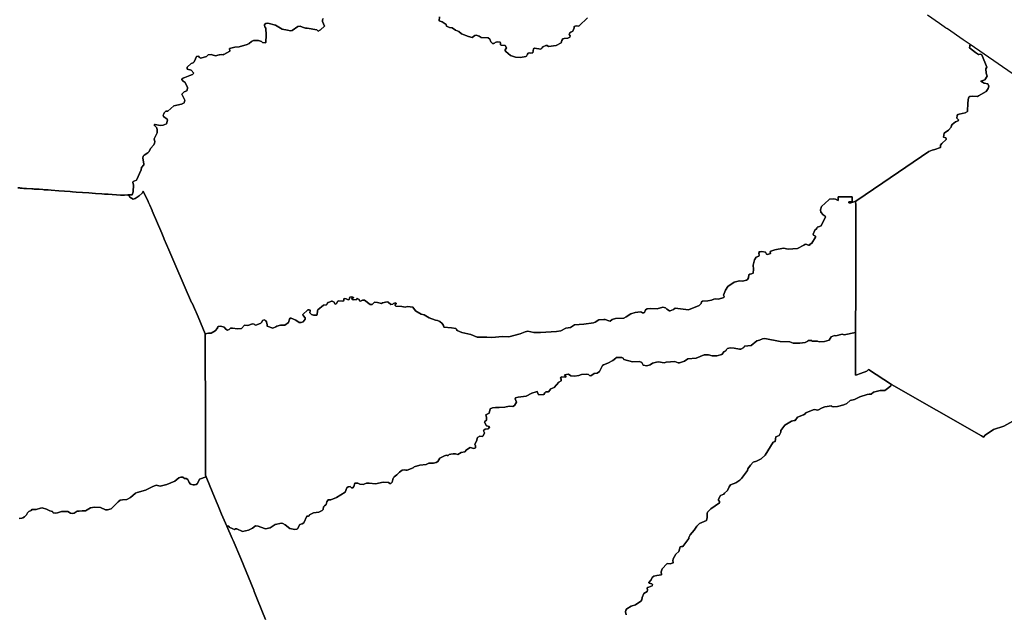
# Model space of a CAD drawing. Header units: inches. Extents: x -124.4 to -114.1, y 32.5 to 42.
# Tile 18 of 22: x -121.3 to -119.9, y 38.1 to 39. Entities that reach past the tile are written whole.
import ezdxf

# ---------------------------------------------------------------- set-up
doc = ezdxf.new("R2010")
doc.units = ezdxf.units.IN
doc.header["$MEASUREMENT"] = 0
doc.layers.add('co06_d00', color=7, linetype='Continuous')

msp = doc.modelspace()

# ---------------------------------------------------------------- linework, layer by layer
at = {"layer": 'co06_d00'}
for points in [[(-119.9672, 38.9764), (-119.9496, 38.9644), (-119.9426, 38.9595), (-119.9405, 38.9581), (-119.9389, 38.957), (-119.9388, 38.9569), (-119.9378, 38.9563), (-119.9146, 38.9404), (-119.9043, 38.9333), (-119.9052, 38.9281), (-119.8966, 38.921), (-119.8921, 38.9184), (-119.8916, 38.9181), (-119.8891, 38.9189), (-119.8873, 38.9179), (-119.8799, 38.8994), (-119.8812, 38.8971), (-119.881, 38.8909), (-119.8795, 38.8865), (-119.8828, 38.881), (-119.8888, 38.8791), (-119.884, 38.8762), (-119.8786, 38.8749), (-119.8772, 38.8715), (-119.8778, 38.8683), (-119.8811, 38.8641), (-119.8919, 38.8573), (-119.8936, 38.8567), (-119.901, 38.8572), (-119.905, 38.8564), (-119.9063, 38.8555), (-119.9068, 38.8547), (-119.9078, 38.8474), (-119.9085, 38.8343), (-119.9119, 38.8327), (-119.9207, 38.8308), (-119.9227, 38.83), (-119.9234, 38.8286), (-119.9238, 38.8249), (-119.9214, 38.8223), (-119.9213, 38.8217), (-119.9219, 38.821), (-119.9258, 38.8193), (-119.9309, 38.8152), (-119.9317, 38.8141), (-119.9325, 38.8116), (-119.9361, 38.8073), (-119.9425, 38.8026), (-119.9437, 38.797), (-119.9403, 38.7956), (-119.9396, 38.7944), (-119.9398, 38.7936), (-119.9458, 38.7876), (-119.9478, 38.7849), (-119.9479, 38.7816), (-119.9561, 38.7785), (-119.9601, 38.7777), (-119.9649, 38.776), (-120.0327, 38.7298), (-120.0724, 38.7028), (-120.0794, 38.7004), (-120.0825, 38.7006), (-120.0824, 38.702), (-120.0777, 38.7022), (-120.0776, 38.709), (-120.0983, 38.709), (-120.0984, 38.704), (-120.1019, 38.7057), (-120.1044, 38.7061), (-120.1109, 38.7057), (-120.112, 38.705), (-120.1227, 38.695), (-120.1243, 38.6903), (-120.1234, 38.6869), (-120.1202, 38.6827), (-120.1171, 38.6806), (-120.1167, 38.6798), (-120.1231, 38.6666), (-120.1269, 38.6652), (-120.1289, 38.6646), (-120.1296, 38.6629), (-120.1322, 38.6603), (-120.1351, 38.6545), (-120.1345, 38.653), (-120.1315, 38.6512), (-120.1314, 38.6498), (-120.137, 38.6412), (-120.1391, 38.6397), (-120.1405, 38.6382), (-120.1417, 38.6381), (-120.1457, 38.6397), (-120.1471, 38.6394), (-120.1486, 38.6381), (-120.1581, 38.6332), (-120.1718, 38.6324), (-120.1786, 38.6338), (-120.1913, 38.6312), (-120.1971, 38.6292), (-120.1979, 38.6279), (-120.1977, 38.6258), (-120.2018, 38.6247), (-120.2034, 38.6252), (-120.2047, 38.6277), (-120.2102, 38.629), (-120.2148, 38.6286), (-120.2139, 38.6278), (-120.2146, 38.6265), (-120.2141, 38.6233), (-120.2146, 38.6219), (-120.2185, 38.6206), (-120.2208, 38.6168), (-120.2231, 38.6086), (-120.2223, 38.6029), (-120.2232, 38.5971), (-120.2252, 38.596), (-120.228, 38.5957), (-120.2291, 38.5948), (-120.2299, 38.5904), (-120.2315, 38.5878), (-120.233, 38.5867), (-120.2384, 38.5855), (-120.2432, 38.586), (-120.2507, 38.584), (-120.2602, 38.5775), (-120.2635, 38.5721), (-120.2665, 38.565), (-120.2655, 38.5626), (-120.266, 38.5611), (-120.2741, 38.5588), (-120.278, 38.5593), (-120.2805, 38.5591), (-120.2841, 38.5573), (-120.2895, 38.5563), (-120.2976, 38.5561), (-120.2987, 38.5552), (-120.2991, 38.5525), (-120.3021, 38.5494), (-120.3178, 38.5433), (-120.3376, 38.5456), (-120.3397, 38.5439), (-120.3449, 38.5417), (-120.346, 38.5417), (-120.3499, 38.5441), (-120.3517, 38.546), (-120.3557, 38.5473), (-120.3638, 38.5446), (-120.3731, 38.5451), (-120.3784, 38.5447), (-120.3809, 38.5431), (-120.3824, 38.5393), (-120.3835, 38.5386), (-120.3853, 38.5388), (-120.3869, 38.54), (-120.3886, 38.5405), (-120.396, 38.5392), (-120.4028, 38.5375), (-120.4092, 38.5331), (-120.413, 38.5312), (-120.425, 38.5303), (-120.4299, 38.529), (-120.4331, 38.5268), (-120.435, 38.5269), (-120.4403, 38.5288), (-120.4423, 38.5288), (-120.4498, 38.5285), (-120.4548, 38.5251), (-120.4574, 38.5243), (-120.4717, 38.522), (-120.4852, 38.5213), (-120.491, 38.5174), (-120.4982, 38.5161), (-120.5054, 38.5124), (-120.5116, 38.5114), (-120.5354, 38.5099), (-120.545, 38.5101), (-120.5539, 38.5118), (-120.5578, 38.5109), (-120.5651, 38.5081), (-120.5816, 38.5036), (-120.5912, 38.5039), (-120.6067, 38.5024), (-120.614, 38.5032), (-120.6281, 38.5031), (-120.6377, 38.507), (-120.6505, 38.51), (-120.6575, 38.5131), (-120.6586, 38.5142), (-120.6588, 38.5153), (-120.6597, 38.5157), (-120.666, 38.517), (-120.6772, 38.5178), (-120.6778, 38.52), (-120.6795, 38.523), (-120.683, 38.5263), (-120.6862, 38.5277), (-120.6896, 38.5279), (-120.6987, 38.5316), (-120.7058, 38.5359), (-120.7103, 38.5371), (-120.7164, 38.5402), (-120.7189, 38.542), (-120.7225, 38.5471), (-120.7306, 38.5481), (-120.734, 38.547), (-120.7388, 38.5482), (-120.7474, 38.5484), (-120.7486, 38.5498), (-120.7486, 38.551), (-120.7472, 38.5518), (-120.7466, 38.5526), (-120.7484, 38.5534), (-120.751, 38.5525), (-120.752, 38.5515), (-120.755, 38.5513), (-120.7587, 38.5543), (-120.7603, 38.5549), (-120.7671, 38.5537), (-120.7687, 38.5526), (-120.7746, 38.5539), (-120.7788, 38.5544), (-120.7824, 38.5513), (-120.7842, 38.5509), (-120.7855, 38.5513), (-120.7936, 38.5574), (-120.7967, 38.5574), (-120.7996, 38.5561), (-120.8009, 38.5566), (-120.8012, 38.5586), (-120.8045, 38.5598), (-120.805, 38.5597), (-120.805, 38.5582), (-120.8104, 38.5578), (-120.8123, 38.5594), (-120.8124, 38.5599), (-120.8115, 38.5607), (-120.8099, 38.5608), (-120.8098, 38.5614), (-120.8105, 38.5619), (-120.813, 38.5621), (-120.815, 38.5616), (-120.8162, 38.5584), (-120.8178, 38.558), (-120.8204, 38.5594), (-120.8232, 38.5598), (-120.8239, 38.5595), (-120.8241, 38.5571), (-120.8255, 38.5559), (-120.8312, 38.5564), (-120.833, 38.5558), (-120.8346, 38.5524), (-120.8358, 38.5516), (-120.8372, 38.5518), (-120.8381, 38.5545), (-120.8409, 38.556), (-120.8423, 38.5559), (-120.8465, 38.5541), (-120.8473, 38.5539), (-120.8493, 38.5508), (-120.854, 38.5499), (-120.8623, 38.5431), (-120.8628, 38.5418), (-120.8629, 38.5364), (-120.8637, 38.5352), (-120.8687, 38.5356), (-120.8713, 38.5365), (-120.8739, 38.5389), (-120.8733, 38.5417), (-120.8736, 38.5427), (-120.8749, 38.5434), (-120.8767, 38.5431), (-120.884, 38.5362), (-120.8838, 38.5351), (-120.8807, 38.5313), (-120.8808, 38.5296), (-120.8838, 38.5258), (-120.8867, 38.5244), (-120.8895, 38.5247), (-120.8946, 38.528), (-120.9015, 38.5312), (-120.9025, 38.5312), (-120.9029, 38.5311), (-120.9037, 38.5295), (-120.9053, 38.5245), (-120.9107, 38.5207), (-120.9169, 38.5205), (-120.9223, 38.5193), (-120.9237, 38.5182), (-120.9284, 38.5164), (-120.9365, 38.5194), (-120.9364, 38.5213), (-120.9376, 38.5255), (-120.9388, 38.5276), (-120.9408, 38.5285), (-120.9436, 38.5276), (-120.9444, 38.5253), (-120.9456, 38.5238), (-120.9516, 38.5213), (-120.9539, 38.5209), (-120.9557, 38.5222), (-120.9582, 38.5227), (-120.9647, 38.5202), (-120.97, 38.5209), (-120.9744, 38.5159), (-120.9803, 38.5151), (-120.9874, 38.5165), (-120.9905, 38.5161), (-120.9924, 38.5144), (-120.9948, 38.5136), (-120.9973, 38.515), (-120.9995, 38.5176), (-121.0011, 38.5185), (-121.0051, 38.5192), (-121.0078, 38.5189), (-121.0095, 38.5176), (-121.0096, 38.5165), (-121.0127, 38.5124), (-121.0185, 38.5092), (-121.0194, 38.5088), (-121.0227, 38.5088), (-121.0274, 38.5081), (-121.0377, 38.533), (-121.041, 38.54), (-121.0414, 38.5409), (-121.0468, 38.5528), (-121.0474, 38.554), (-121.0705, 38.6076), (-121.0807, 38.6312), (-121.0876, 38.6472), (-121.0881, 38.6483), (-121.0914, 38.656), (-121.1052, 38.6885), (-121.1056, 38.6893), (-121.1088, 38.6969), (-121.1109, 38.7007), (-121.1114, 38.7024), (-121.1188, 38.7174), (-121.1199, 38.7148), (-121.1242, 38.7107), (-121.1305, 38.7069), (-121.1334, 38.7057), (-121.1382, 38.7087), (-121.139, 38.7108), (-121.1409, 38.712), (-121.1345, 38.712), (-121.1332, 38.7165), (-121.1329, 38.7269), (-121.1336, 38.7302), (-121.1333, 38.7315), (-121.1283, 38.7336), (-121.1214, 38.7488), (-121.121, 38.7525), (-121.1177, 38.7564), (-121.1175, 38.7578), (-121.1193, 38.7658), (-121.1186, 38.7689), (-121.1172, 38.7705), (-121.1117, 38.7738), (-121.1099, 38.776), (-121.1077, 38.7801), (-121.103, 38.7855), (-121.1017, 38.788), (-121.1012, 38.79), (-121.1022, 38.7944), (-121.0981, 38.8033), (-121.0978, 38.8073), (-121.0987, 38.8104), (-121.0994, 38.8117), (-121.1022, 38.8145), (-121.102, 38.8152), (-121.1008, 38.8154), (-121.0934, 38.8138), (-121.0893, 38.8145), (-121.0845, 38.8164), (-121.0831, 38.82), (-121.0827, 38.8224), (-121.0831, 38.8231), (-121.0887, 38.8271), (-121.089, 38.8292), (-121.0883, 38.8311), (-121.0878, 38.8325), (-121.0853, 38.8348), (-121.0823, 38.8349), (-121.0736, 38.8426), (-121.0624, 38.8451), (-121.0584, 38.8471), (-121.0576, 38.8512), (-121.0618, 38.8599), (-121.0586, 38.8635), (-121.0545, 38.865), (-121.0533, 38.8683), (-121.0535, 38.8699), (-121.0569, 38.8773), (-121.0599, 38.8792), (-121.062, 38.8815), (-121.0613, 38.883), (-121.0575, 38.8846), (-121.05, 38.8872), (-121.0461, 38.8889), (-121.0442, 38.8908), (-121.0482, 38.8954), (-121.0494, 38.8959), (-121.0503, 38.8959), (-121.0539, 38.8969), (-121.0539, 38.8997), (-121.0483, 38.905), (-121.0452, 38.906), (-121.0438, 38.9073), (-121.0415, 38.9119), (-121.0405, 38.9155), (-121.0373, 38.9156), (-121.0361, 38.914), (-121.0337, 38.9129), (-121.0255, 38.9152), (-121.0232, 38.9176), (-121.0177, 38.9183), (-121.0171, 38.9178), (-121.0123, 38.9163), (-121.0071, 38.9175), (-121.0067, 38.9179), (-121.0033, 38.9183), (-121.0011, 38.9177), (-121.0011, 38.9181), (-121.0003, 38.9181), (-120.9915, 38.9233), (-120.9911, 38.9242), (-120.992, 38.9258), (-120.992, 38.9272), (-120.9842, 38.929), (-120.9776, 38.9293), (-120.9661, 38.9327), (-120.9629, 38.9343), (-120.9596, 38.9372), (-120.9564, 38.9386), (-120.9492, 38.9387), (-120.9449, 38.9371), (-120.9434, 38.9356), (-120.9394, 38.9355), (-120.9386, 38.9357), (-120.9383, 38.9362), (-120.9378, 38.9465), (-120.9383, 38.9569), (-120.9401, 38.959), (-120.9406, 38.9608), (-120.9402, 38.9623), (-120.9383, 38.9636), (-120.9355, 38.9642), (-120.9244, 38.9614), (-120.9143, 38.9555), (-120.9065, 38.9541), (-120.9021, 38.9532), (-120.9, 38.9533), (-120.8914, 38.9592), (-120.8881, 38.9597), (-120.8845, 38.9583), (-120.8803, 38.9569), (-120.8779, 38.957), (-120.8637, 38.9542), (-120.8617, 38.9527), (-120.8583, 38.9545), (-120.8521, 38.9596), (-120.8554, 38.9666), (-120.8552, 38.969), (-120.8541, 38.9713)], [(-120.4663, 38.9723), (-120.4786, 38.9605), (-120.4795, 38.9599), (-120.4824, 38.9604), (-120.4844, 38.9599), (-120.486, 38.9591), (-120.486, 38.9574), (-120.4875, 38.9524), (-120.4907, 38.951), (-120.492, 38.9501), (-120.4928, 38.9488), (-120.4929, 38.9474), (-120.4916, 38.9454), (-120.492, 38.9439), (-120.4951, 38.9421), (-120.5004, 38.9418), (-120.5025, 38.9412), (-120.5038, 38.9387), (-120.5047, 38.9354), (-120.5123, 38.9313), (-120.5233, 38.9302), (-120.5255, 38.9314), (-120.5273, 38.9316), (-120.5318, 38.9294), (-120.5328, 38.9278), (-120.5348, 38.9259), (-120.5439, 38.9274), (-120.5455, 38.9265), (-120.5464, 38.9206), (-120.5495, 38.9201), (-120.551, 38.9207), (-120.5531, 38.9201), (-120.5545, 38.9189), (-120.5559, 38.9158), (-120.5567, 38.9151), (-120.5647, 38.9136), (-120.5718, 38.9142), (-120.5793, 38.9169), (-120.5859, 38.9225), (-120.5869, 38.9239), (-120.5869, 38.925), (-120.5851, 38.9279), (-120.5871, 38.9314), (-120.593, 38.9319), (-120.5937, 38.9325), (-120.5939, 38.9354), (-120.5944, 38.9361), (-120.599, 38.9367), (-120.6019, 38.9359), (-120.6026, 38.9348), (-120.6038, 38.9342), (-120.6059, 38.9346), (-120.608, 38.9366), (-120.6098, 38.9408), (-120.6119, 38.9429), (-120.6221, 38.943), (-120.6252, 38.9451), (-120.6299, 38.9464), (-120.6315, 38.9462), (-120.6357, 38.9434), (-120.6408, 38.9445), (-120.6512, 38.9488), (-120.6551, 38.9521), (-120.66, 38.9538), (-120.6649, 38.9573), (-120.6689, 38.9581), (-120.6733, 38.96), (-120.6739, 38.9621), (-120.6796, 38.9664), (-120.6838, 38.9675), (-120.6835, 38.9737)], [(-120.6835, 38.9737), (-120.6838, 38.9675), (-120.6796, 38.9664), (-120.6739, 38.9621), (-120.6733, 38.96), (-120.6689, 38.9581), (-120.6649, 38.9573), (-120.66, 38.9538), (-120.6551, 38.9521), (-120.6512, 38.9488), (-120.6408, 38.9445), (-120.6357, 38.9434), (-120.6315, 38.9462), (-120.6299, 38.9464), (-120.6252, 38.9451), (-120.6221, 38.943), (-120.6119, 38.9429), (-120.6098, 38.9408), (-120.608, 38.9366), (-120.6059, 38.9346), (-120.6038, 38.9342), (-120.6026, 38.9348), (-120.6019, 38.9359), (-120.599, 38.9367), (-120.5944, 38.9361), (-120.5939, 38.9354), (-120.5937, 38.9325), (-120.593, 38.9319), (-120.5871, 38.9314), (-120.5851, 38.9279), (-120.5869, 38.925), (-120.5869, 38.9239), (-120.5859, 38.9225), (-120.5793, 38.9169), (-120.5718, 38.9142), (-120.5647, 38.9136), (-120.5567, 38.9151), (-120.5559, 38.9158), (-120.5545, 38.9189), (-120.5531, 38.9201), (-120.551, 38.9207), (-120.5495, 38.9201), (-120.5464, 38.9206), (-120.5455, 38.9265), (-120.5439, 38.9274), (-120.5348, 38.9259), (-120.5328, 38.9278), (-120.5318, 38.9294), (-120.5273, 38.9316), (-120.5255, 38.9314), (-120.5233, 38.9302), (-120.5123, 38.9313), (-120.5047, 38.9354), (-120.5038, 38.9387), (-120.5025, 38.9412), (-120.5004, 38.9418), (-120.4951, 38.9421), (-120.492, 38.9439), (-120.4916, 38.9454), (-120.4929, 38.9474), (-120.4928, 38.9488), (-120.492, 38.9501), (-120.4907, 38.951), (-120.4875, 38.9524), (-120.486, 38.9574), (-120.486, 38.9591), (-120.4844, 38.9599), (-120.4824, 38.9604), (-120.4795, 38.9599), (-120.4786, 38.9605), (-120.4663, 38.9723)], [(-120.8541, 38.9713), (-120.8552, 38.969), (-120.8554, 38.9666), (-120.8521, 38.9596), (-120.8583, 38.9545), (-120.8617, 38.9527), (-120.8637, 38.9542), (-120.8779, 38.957), (-120.8803, 38.9569), (-120.8845, 38.9583), (-120.8881, 38.9597), (-120.8914, 38.9592), (-120.9, 38.9533), (-120.9021, 38.9532), (-120.9065, 38.9541), (-120.9143, 38.9555), (-120.9244, 38.9614), (-120.9355, 38.9642), (-120.9383, 38.9636), (-120.9402, 38.9623), (-120.9406, 38.9608), (-120.9401, 38.959), (-120.9383, 38.9569), (-120.9378, 38.9465), (-120.9383, 38.9362), (-120.9386, 38.9357), (-120.9394, 38.9355), (-120.9434, 38.9356), (-120.9449, 38.9371), (-120.9492, 38.9387), (-120.9564, 38.9386), (-120.9596, 38.9372), (-120.9629, 38.9343), (-120.9661, 38.9327), (-120.9776, 38.9293), (-120.9842, 38.929), (-120.992, 38.9272), (-120.992, 38.9258), (-120.9911, 38.9242), (-120.9915, 38.9233), (-121.0003, 38.9181), (-121.0011, 38.9181), (-121.0011, 38.9177), (-121.0033, 38.9183), (-121.0067, 38.9179), (-121.0071, 38.9175), (-121.0123, 38.9163), (-121.0171, 38.9178), (-121.0177, 38.9183), (-121.0232, 38.9176), (-121.0255, 38.9152), (-121.0337, 38.9129), (-121.0361, 38.914), (-121.0373, 38.9156), (-121.0405, 38.9155), (-121.0415, 38.9119), (-121.0438, 38.9073), (-121.0452, 38.906), (-121.0483, 38.905), (-121.0539, 38.8997), (-121.0539, 38.8969), (-121.0503, 38.8959), (-121.0494, 38.8959), (-121.0482, 38.8954), (-121.0442, 38.8908), (-121.0461, 38.8889), (-121.05, 38.8872), (-121.0575, 38.8846), (-121.0613, 38.883), (-121.062, 38.8815), (-121.0599, 38.8792), (-121.0569, 38.8773), (-121.0535, 38.8699), (-121.0533, 38.8683), (-121.0545, 38.865), (-121.0586, 38.8635), (-121.0618, 38.8599), (-121.0576, 38.8512), (-121.0584, 38.8471), (-121.0624, 38.8451), (-121.0736, 38.8426), (-121.0823, 38.8349), (-121.0853, 38.8348), (-121.0878, 38.8325), (-121.0883, 38.8311), (-121.089, 38.8292), (-121.0887, 38.8271), (-121.0831, 38.8231), (-121.0827, 38.8224), (-121.0831, 38.82), (-121.0845, 38.8164), (-121.0893, 38.8145), (-121.0934, 38.8138), (-121.1008, 38.8154), (-121.102, 38.8152), (-121.1022, 38.8145), (-121.0994, 38.8117), (-121.0987, 38.8104), (-121.0978, 38.8073), (-121.0981, 38.8033), (-121.1022, 38.7944), (-121.1012, 38.79), (-121.1017, 38.788), (-121.103, 38.7855), (-121.1077, 38.7801), (-121.1099, 38.776), (-121.1117, 38.7738), (-121.1172, 38.7705), (-121.1186, 38.7689), (-121.1193, 38.7658), (-121.1175, 38.7578), (-121.1177, 38.7564), (-121.121, 38.7525), (-121.1214, 38.7488), (-121.1283, 38.7336), (-121.1333, 38.7315), (-121.1336, 38.7302), (-121.1329, 38.7269), (-121.1332, 38.7165), (-121.1345, 38.712), (-121.1409, 38.712), (-121.1459, 38.7118), (-121.1519, 38.7115), (-121.1701, 38.713), (-121.1703, 38.713), (-121.1753, 38.7133), (-121.1795, 38.7136), (-121.1886, 38.7143), (-121.1981, 38.715), (-121.2169, 38.7162), (-121.2222, 38.7166), (-121.2259, 38.7168), (-121.2422, 38.7182), (-121.2535, 38.7189), (-121.2579, 38.7193), (-121.2612, 38.7195), (-121.2618, 38.7195), (-121.264, 38.7197), (-121.2658, 38.7198), (-121.2711, 38.7202), (-121.2717, 38.7202), (-121.2726, 38.7203), (-121.2736, 38.7203), (-121.2737, 38.7203), (-121.2772, 38.7206), (-121.2779, 38.7206), (-121.2785, 38.7206), (-121.28, 38.7208), (-121.2813, 38.7209), (-121.282, 38.7209), (-121.2897, 38.7215), (-121.2899, 38.7215), (-121.2904, 38.7215), (-121.294, 38.7214), (-121.2961, 38.722), (-121.299, 38.722), (-121.2995, 38.7222), (-121.3027, 38.7224)], [(-119.8375, 38.3824), (-119.855, 38.3725), (-119.87, 38.3675), (-119.8825, 38.3593), (-119.8847, 38.3562), (-119.8879, 38.358), (-120.02, 38.4334), (-120.0199, 38.4335), (-120.0536, 38.4556), (-120.0563, 38.4534), (-120.0653, 38.4496), (-120.071, 38.4478), (-120.0726, 38.4471), (-120.0725, 38.4781), (-120.0725, 38.5092), (-120.0725, 38.51), (-120.0724, 38.5741), (-120.0724, 38.575), (-120.0723, 38.6931), (-120.0724, 38.6994), (-120.0733, 38.7004), (-120.0724, 38.7013), (-120.0724, 38.7025), (-120.0724, 38.7028), (-120.0327, 38.7298), (-119.9649, 38.776), (-119.9601, 38.7777), (-119.9561, 38.7785), (-119.9479, 38.7816), (-119.9478, 38.7849), (-119.9458, 38.7876), (-119.9398, 38.7936), (-119.9396, 38.7944), (-119.9403, 38.7956), (-119.9437, 38.797), (-119.9425, 38.8026), (-119.9361, 38.8073), (-119.9325, 38.8116), (-119.9317, 38.8141), (-119.9309, 38.8152), (-119.9258, 38.8193), (-119.9219, 38.821), (-119.9213, 38.8217), (-119.9214, 38.8223), (-119.9238, 38.8249), (-119.9234, 38.8286), (-119.9227, 38.83), (-119.9207, 38.8308), (-119.9119, 38.8327), (-119.9085, 38.8343), (-119.9078, 38.8474), (-119.9068, 38.8547), (-119.9063, 38.8555), (-119.905, 38.8564), (-119.901, 38.8572), (-119.8936, 38.8567), (-119.8919, 38.8573), (-119.8811, 38.8641), (-119.8778, 38.8683), (-119.8772, 38.8715), (-119.8786, 38.8749), (-119.884, 38.8762), (-119.8888, 38.8791), (-119.8828, 38.881), (-119.8795, 38.8865), (-119.881, 38.8909), (-119.8812, 38.8971), (-119.8799, 38.8994), (-119.8873, 38.9179), (-119.8891, 38.9189), (-119.8916, 38.9181), (-119.8921, 38.9184), (-119.8966, 38.921), (-119.9052, 38.9281), (-119.9043, 38.9333), (-119.9043, 38.9333), (-119.754, 38.8295)], [(-121.3027, 38.7224), (-121.2995, 38.7222), (-121.299, 38.722), (-121.2961, 38.722), (-121.294, 38.7214), (-121.2904, 38.7215), (-121.2899, 38.7215), (-121.2897, 38.7215), (-121.282, 38.7209), (-121.2813, 38.7209), (-121.28, 38.7208), (-121.2785, 38.7206), (-121.2779, 38.7206), (-121.2772, 38.7206), (-121.2737, 38.7203), (-121.2736, 38.7203), (-121.2726, 38.7203), (-121.2717, 38.7202), (-121.2711, 38.7202), (-121.2658, 38.7198), (-121.264, 38.7197), (-121.2618, 38.7195), (-121.2612, 38.7195), (-121.2579, 38.7193), (-121.2535, 38.7189), (-121.2422, 38.7182), (-121.2259, 38.7168), (-121.2222, 38.7166), (-121.2169, 38.7162), (-121.1981, 38.715), (-121.1886, 38.7143), (-121.1795, 38.7136), (-121.1753, 38.7133), (-121.1703, 38.713), (-121.1701, 38.713), (-121.1519, 38.7115), (-121.1459, 38.7118), (-121.1409, 38.712), (-121.139, 38.7108), (-121.1382, 38.7087), (-121.1334, 38.7057), (-121.1305, 38.7069), (-121.1242, 38.7107), (-121.1199, 38.7148), (-121.1188, 38.7174), (-121.1114, 38.7024), (-121.1109, 38.7007), (-121.1088, 38.6969), (-121.1056, 38.6893), (-121.1052, 38.6885), (-121.0914, 38.656), (-121.0881, 38.6483), (-121.0876, 38.6472), (-121.0807, 38.6312), (-121.0705, 38.6076), (-121.0474, 38.554), (-121.0468, 38.5528), (-121.0414, 38.5409), (-121.041, 38.54), (-121.0377, 38.533), (-121.0274, 38.5081), (-121.0274, 38.5079), (-121.0277, 38.5001), (-121.0273, 38.4851), (-121.0273, 38.4849), (-121.0273, 38.4811), (-121.0273, 38.4807), (-121.0272, 38.3976), (-121.0272, 38.3859), (-121.0272, 38.3749), (-121.0271, 38.3002), (-121.0262, 38.2979), (-121.0361, 38.2947), (-121.0388, 38.288), (-121.0408, 38.2867), (-121.043, 38.286), (-121.0451, 38.286), (-121.049, 38.2874), (-121.0508, 38.2895), (-121.0529, 38.2941), (-121.0556, 38.2955), (-121.0581, 38.2957), (-121.0602, 38.2973), (-121.0633, 38.2974), (-121.0664, 38.2964), (-121.072, 38.2917), (-121.0839, 38.2865), (-121.0936, 38.2842), (-121.0997, 38.2856), (-121.1052, 38.2832), (-121.115, 38.2783), (-121.1275, 38.2751), (-121.1296, 38.2739), (-121.1374, 38.2676), (-121.1426, 38.2646), (-121.1488, 38.2644), (-121.1523, 38.2635), (-121.1552, 38.2615), (-121.1635, 38.2527), (-121.1657, 38.2512), (-121.1708, 38.2496), (-121.174, 38.2494), (-121.1812, 38.2527), (-121.1899, 38.2535), (-121.1958, 38.2526), (-121.2031, 38.248), (-121.208, 38.2482), (-121.2125, 38.2474), (-121.2153, 38.2474), (-121.22, 38.2447), (-121.222, 38.2441), (-121.2251, 38.2447), (-121.2294, 38.2469), (-121.2385, 38.2469), (-121.2444, 38.2453), (-121.2469, 38.2446), (-121.2509, 38.2449), (-121.2519, 38.2469), (-121.2538, 38.2476), (-121.2556, 38.248), (-121.2604, 38.2504), (-121.2669, 38.2523), (-121.2692, 38.2522), (-121.2758, 38.2499), (-121.2822, 38.2501), (-121.2831, 38.2485), (-121.2864, 38.2472), (-121.2881, 38.2457), (-121.2883, 38.2453), (-121.2899, 38.2421), (-121.2927, 38.239), (-121.2951, 38.2378), (-121.2969, 38.2375), (-121.3007, 38.2368)], [(-120.9389, 38.0883), (-120.9507, 38.1175), (-120.9516, 38.1197), (-120.9556, 38.1296), (-120.9563, 38.1313), (-120.9753, 38.178), (-120.9864, 38.2044), (-120.9864, 38.2046), (-120.9877, 38.2076), (-120.9955, 38.2255), (-120.9927, 38.2254), (-120.9922, 38.225), (-120.9925, 38.2243), (-120.9869, 38.2214), (-120.9845, 38.2208), (-120.9832, 38.2215), (-120.9812, 38.2215), (-120.9727, 38.2179), (-120.964, 38.2195), (-120.9579, 38.2227), (-120.9537, 38.2261), (-120.9496, 38.2254), (-120.9406, 38.2223), (-120.9388, 38.2214), (-120.9323, 38.2232), (-120.9246, 38.228), (-120.9156, 38.2299), (-120.9134, 38.2296), (-120.9101, 38.2276), (-120.9031, 38.2222), (-120.8961, 38.2208), (-120.893, 38.2212), (-120.8922, 38.2216), (-120.8884, 38.2279), (-120.8849, 38.2288), (-120.8827, 38.2306), (-120.8782, 38.2401), (-120.876, 38.24), (-120.875, 38.2408), (-120.8746, 38.242), (-120.8684, 38.2451), (-120.8605, 38.2463), (-120.8556, 38.2483), (-120.8544, 38.2499), (-120.8537, 38.2537), (-120.8525, 38.2556), (-120.8503, 38.257), (-120.8501, 38.2572), (-120.8487, 38.2611), (-120.8468, 38.2643), (-120.8432, 38.2644), (-120.8348, 38.2677), (-120.822, 38.2755), (-120.8195, 38.2817), (-120.8177, 38.2835), (-120.8149, 38.2838), (-120.8129, 38.2818), (-120.8105, 38.2816), (-120.8092, 38.2839), (-120.8077, 38.2887), (-120.8034, 38.2889), (-120.8007, 38.2871), (-120.7956, 38.2869), (-120.7905, 38.2886), (-120.7867, 38.2889), (-120.7776, 38.2877), (-120.7663, 38.2903), (-120.7586, 38.2898), (-120.7563, 38.2884), (-120.7549, 38.2883), (-120.7532, 38.2903), (-120.7517, 38.2959), (-120.7503, 38.2977), (-120.7501, 38.2978), (-120.7459, 38.3007), (-120.742, 38.305), (-120.7382, 38.3078), (-120.7346, 38.3083), (-120.7328, 38.3077), (-120.7309, 38.3079), (-120.7223, 38.3113), (-120.7205, 38.3126), (-120.7126, 38.3152), (-120.703, 38.3162), (-120.6991, 38.3179), (-120.6924, 38.3179), (-120.6882, 38.3189), (-120.6858, 38.3203), (-120.6828, 38.3253), (-120.6763, 38.3286), (-120.6731, 38.3297), (-120.6721, 38.3292), (-120.6709, 38.3293), (-120.6693, 38.3306), (-120.6669, 38.3314), (-120.6633, 38.3317), (-120.6601, 38.3316), (-120.6564, 38.3308), (-120.6515, 38.3339), (-120.6465, 38.3345), (-120.6437, 38.3376), (-120.6384, 38.3409), (-120.6332, 38.3398), (-120.6316, 38.34), (-120.6308, 38.3408), (-120.6305, 38.3437), (-120.6317, 38.346), (-120.6292, 38.3503), (-120.6279, 38.3557), (-120.6244, 38.3576), (-120.6205, 38.3574), (-120.6192, 38.3582), (-120.6174, 38.3625), (-120.6187, 38.3654), (-120.6185, 38.3665), (-120.6165, 38.3678), (-120.612, 38.3687), (-120.6101, 38.3707), (-120.6105, 38.372), (-120.6147, 38.3728), (-120.6173, 38.3783), (-120.6171, 38.3791), (-120.6146, 38.3812), (-120.6143, 38.3826), (-120.6143, 38.3855), (-120.6153, 38.3892), (-120.6106, 38.3917), (-120.6089, 38.3976), (-120.6059, 38.3991), (-120.6015, 38.3998), (-120.5959, 38.3997), (-120.5877, 38.4004), (-120.5814, 38.4016), (-120.5756, 38.4014), (-120.5736, 38.4026), (-120.5706, 38.4074), (-120.5723, 38.4126), (-120.5717, 38.4139), (-120.5678, 38.4151), (-120.5564, 38.4166), (-120.5479, 38.4208), (-120.5415, 38.4228), (-120.5402, 38.4231), (-120.5387, 38.4194), (-120.5376, 38.4185), (-120.5302, 38.4189), (-120.529, 38.4212), (-120.5272, 38.4229), (-120.5233, 38.4227), (-120.5201, 38.4272), (-120.5153, 38.4293), (-120.5084, 38.4371), (-120.505, 38.4391), (-120.505, 38.4413), (-120.5057, 38.443), (-120.5051, 38.4442), (-120.5039, 38.4447), (-120.4981, 38.4444), (-120.4979, 38.4453), (-120.4998, 38.4476), (-120.4941, 38.4487), (-120.4909, 38.4463), (-120.4851, 38.4457), (-120.4787, 38.4469), (-120.4748, 38.4483), (-120.4671, 38.4488), (-120.4648, 38.4481), (-120.4631, 38.4466), (-120.4614, 38.4462), (-120.4565, 38.4495), (-120.4521, 38.4501), (-120.4485, 38.4525), (-120.444, 38.4614), (-120.4428, 38.4625), (-120.4364, 38.4647), (-120.4291, 38.4688), (-120.4244, 38.4721), (-120.4239, 38.4732), (-120.4233, 38.4734), (-120.4156, 38.4734), (-120.4137, 38.4721), (-120.4129, 38.4702), (-120.4003, 38.4668), (-120.3898, 38.4672), (-120.3864, 38.466), (-120.3846, 38.462), (-120.3793, 38.4611), (-120.3743, 38.4627), (-120.371, 38.4648), (-120.3649, 38.4666), (-120.3621, 38.4667), (-120.3537, 38.4655), (-120.3506, 38.4664), (-120.3381, 38.4674), (-120.3332, 38.4654), (-120.3311, 38.4652), (-120.3237, 38.4679), (-120.3191, 38.4711), (-120.3066, 38.4724), (-120.2948, 38.4773), (-120.2887, 38.4772), (-120.2834, 38.4755), (-120.2762, 38.4759), (-120.2692, 38.4778), (-120.2655, 38.4822), (-120.2642, 38.4826), (-120.263, 38.483), (-120.262, 38.4851), (-120.2608, 38.4864), (-120.2569, 38.4872), (-120.251, 38.4869), (-120.2432, 38.4853), (-120.2409, 38.4853), (-120.2369, 38.4881), (-120.2356, 38.4899), (-120.2259, 38.4908), (-120.2175, 38.4977), (-120.2155, 38.4984), (-120.2138, 38.4986), (-120.2094, 38.5008), (-120.2057, 38.501), (-120.1834, 38.4968), (-120.1692, 38.4963), (-120.1643, 38.4942), (-120.1547, 38.4941), (-120.1467, 38.4953), (-120.1429, 38.4974), (-120.1421, 38.4981), (-120.1391, 38.4983), (-120.1369, 38.498), (-120.1367, 38.4974), (-120.1286, 38.4971), (-120.126, 38.496), (-120.1183, 38.4966), (-120.1115, 38.4986), (-120.1083, 38.5037), (-120.1034, 38.5055), (-120.1014, 38.5051), (-120.0922, 38.5075), (-120.0908, 38.5072), (-120.0894, 38.5064), (-120.0725, 38.51), (-120.0725, 38.5092), (-120.0725, 38.5092), (-120.0725, 38.4781), (-120.0726, 38.4471), (-120.071, 38.4478), (-120.0653, 38.4496), (-120.0563, 38.4534), (-120.0536, 38.4556), (-120.0199, 38.4335), (-120.02, 38.4334), (-120.0211, 38.4318), (-120.0239, 38.4293), (-120.0299, 38.4247), (-120.0364, 38.4246), (-120.0461, 38.4222), (-120.0498, 38.4192), (-120.0529, 38.4193), (-120.0554, 38.4188), (-120.0662, 38.4153), (-120.074, 38.4115), (-120.0808, 38.4101), (-120.0853, 38.4059), (-120.0898, 38.4037), (-120.0994, 38.4014), (-120.1051, 38.4009), (-120.1074, 38.4014), (-120.1082, 38.4021), (-120.1178, 38.4008), (-120.1216, 38.3995), (-120.1282, 38.3958), (-120.1327, 38.3968), (-120.1349, 38.3965), (-120.1455, 38.3919), (-120.1466, 38.3904), (-120.1489, 38.3889), (-120.158, 38.3858), (-120.1612, 38.3809), (-120.1627, 38.3809), (-120.1667, 38.3798), (-120.1765, 38.3738), (-120.1823, 38.3661), (-120.1825, 38.3637), (-120.1848, 38.3588), (-120.1895, 38.3568), (-120.1909, 38.3501), (-120.1938, 38.349), (-120.2052, 38.3296), (-120.2111, 38.3246), (-120.2179, 38.321), (-120.223, 38.3196), (-120.2269, 38.3149), (-120.2308, 38.3095), (-120.2315, 38.3075), (-120.2403, 38.2953), (-120.2427, 38.2931), (-120.2486, 38.2894), (-120.2561, 38.2861), (-120.2581, 38.2832), (-120.2605, 38.2781), (-120.265, 38.2742), (-120.2662, 38.2724), (-120.2708, 38.2707), (-120.2738, 38.2654), (-120.2738, 38.2637), (-120.2723, 38.2617), (-120.2724, 38.2597), (-120.2851, 38.251), (-120.2898, 38.2459), (-120.2904, 38.2439), (-120.2903, 38.2381), (-120.2913, 38.234), (-120.302, 38.2294), (-120.3056, 38.2254), (-120.3095, 38.2197), (-120.3156, 38.2127), (-120.3173, 38.2088), (-120.3173, 38.2072), (-120.3264, 38.1959), (-120.3281, 38.1957), (-120.3303, 38.1952), (-120.332, 38.1885), (-120.3363, 38.1844), (-120.3405, 38.1776), (-120.341, 38.1748), (-120.3402, 38.1729), (-120.3405, 38.1719), (-120.3448, 38.1701), (-120.3484, 38.1707), (-120.3499, 38.1702), (-120.3568, 38.163), (-120.3581, 38.1584), (-120.3575, 38.1539), (-120.3645, 38.1533), (-120.3688, 38.1523), (-120.3715, 38.1499), (-120.3726, 38.1466), (-120.376, 38.1429), (-120.3763, 38.1428), (-120.3763, 38.1421), (-120.3755, 38.1417), (-120.3717, 38.1408), (-120.371, 38.1397), (-120.3714, 38.1379), (-120.3761, 38.1359), (-120.3781, 38.1356), (-120.3787, 38.1348), (-120.3781, 38.1314), (-120.3788, 38.1298), (-120.3836, 38.1265), (-120.3858, 38.1209), (-120.3866, 38.1173), (-120.3879, 38.1153), (-120.3959, 38.1099), (-120.4019, 38.1078), (-120.4083, 38.1039), (-120.41, 38.1024), (-120.4105, 38.0999), (-120.4095, 38.0952)], [(-120.4095, 38.0952), (-120.4105, 38.0999), (-120.41, 38.1024), (-120.4083, 38.1039), (-120.4019, 38.1078), (-120.3959, 38.1099), (-120.3879, 38.1153), (-120.3866, 38.1173), (-120.3858, 38.1209), (-120.3836, 38.1265), (-120.3788, 38.1298), (-120.3781, 38.1314), (-120.3787, 38.1348), (-120.3781, 38.1356), (-120.3761, 38.1359), (-120.3714, 38.1379), (-120.371, 38.1397), (-120.3717, 38.1408), (-120.3755, 38.1417), (-120.3763, 38.1421), (-120.3763, 38.1428), (-120.376, 38.1429), (-120.3726, 38.1466), (-120.3715, 38.1499), (-120.3688, 38.1523), (-120.3645, 38.1533), (-120.3575, 38.1539), (-120.3581, 38.1584), (-120.3568, 38.163), (-120.3499, 38.1702), (-120.3484, 38.1707), (-120.3448, 38.1701), (-120.3405, 38.1719), (-120.3402, 38.1729), (-120.341, 38.1748), (-120.3405, 38.1776), (-120.3363, 38.1844), (-120.332, 38.1885), (-120.3303, 38.1952), (-120.3281, 38.1957), (-120.3264, 38.1959), (-120.3173, 38.2072), (-120.3173, 38.2088), (-120.3156, 38.2127), (-120.3095, 38.2197), (-120.3056, 38.2254), (-120.302, 38.2294), (-120.2913, 38.234), (-120.2903, 38.2381), (-120.2904, 38.2439), (-120.2898, 38.2459), (-120.2851, 38.251), (-120.2724, 38.2597), (-120.2723, 38.2617), (-120.2738, 38.2637), (-120.2738, 38.2654), (-120.2708, 38.2707), (-120.2662, 38.2724), (-120.265, 38.2742), (-120.2605, 38.2781), (-120.2581, 38.2832), (-120.2561, 38.2861), (-120.2486, 38.2894), (-120.2427, 38.2931), (-120.2403, 38.2953), (-120.2315, 38.3075), (-120.2308, 38.3095), (-120.2269, 38.3149), (-120.223, 38.3196), (-120.2179, 38.321), (-120.2111, 38.3246), (-120.2052, 38.3296), (-120.1938, 38.349), (-120.1909, 38.3501), (-120.1895, 38.3568), (-120.1848, 38.3588), (-120.1825, 38.3637), (-120.1823, 38.3661), (-120.1765, 38.3738), (-120.1667, 38.3798), (-120.1627, 38.3809), (-120.1612, 38.3809), (-120.158, 38.3858), (-120.1489, 38.3889), (-120.1466, 38.3904), (-120.1455, 38.3919), (-120.1349, 38.3965), (-120.1327, 38.3968), (-120.1282, 38.3958), (-120.1216, 38.3995), (-120.1178, 38.4008), (-120.1082, 38.4021), (-120.1074, 38.4014), (-120.1051, 38.4009), (-120.0994, 38.4014), (-120.0898, 38.4037), (-120.0853, 38.4059), (-120.0808, 38.4101), (-120.074, 38.4115), (-120.0662, 38.4153), (-120.0554, 38.4188), (-120.0529, 38.4193), (-120.0498, 38.4192), (-120.0461, 38.4222), (-120.0461, 38.4222), (-120.0364, 38.4246), (-120.0299, 38.4247), (-120.0239, 38.4293), (-120.0211, 38.4318), (-120.02, 38.4334), (-119.8879, 38.358), (-119.8847, 38.3562), (-119.8825, 38.3593), (-119.87, 38.3675), (-119.855, 38.3725), (-119.8375, 38.3824)], [(-121.3007, 38.2368), (-121.2969, 38.2375), (-121.2951, 38.2378), (-121.2927, 38.239), (-121.2899, 38.2421), (-121.2883, 38.2453), (-121.2881, 38.2457), (-121.2864, 38.2472), (-121.2831, 38.2485), (-121.2822, 38.2501), (-121.2758, 38.2499), (-121.2692, 38.2522), (-121.2669, 38.2523), (-121.2604, 38.2504), (-121.2556, 38.248), (-121.2538, 38.2476), (-121.2519, 38.2469), (-121.2509, 38.2449), (-121.2469, 38.2446), (-121.2444, 38.2453), (-121.2385, 38.2469), (-121.2294, 38.2469), (-121.2251, 38.2447), (-121.222, 38.2441), (-121.22, 38.2447), (-121.2153, 38.2474), (-121.2125, 38.2474), (-121.208, 38.2482), (-121.2031, 38.248), (-121.1958, 38.2526), (-121.1899, 38.2535), (-121.1812, 38.2527), (-121.174, 38.2494), (-121.1708, 38.2496), (-121.1657, 38.2512), (-121.1635, 38.2527), (-121.1552, 38.2615), (-121.1523, 38.2635), (-121.1488, 38.2644), (-121.1426, 38.2646), (-121.1374, 38.2676), (-121.1296, 38.2739), (-121.1275, 38.2751), (-121.115, 38.2783), (-121.1052, 38.2832), (-121.0997, 38.2856), (-121.0936, 38.2842), (-121.0839, 38.2865), (-121.072, 38.2917), (-121.0664, 38.2964), (-121.0633, 38.2974), (-121.0602, 38.2973), (-121.0581, 38.2957), (-121.0556, 38.2955), (-121.0529, 38.2941), (-121.0508, 38.2895), (-121.049, 38.2874), (-121.0451, 38.286), (-121.043, 38.286), (-121.0408, 38.2867), (-121.0388, 38.288), (-121.0388, 38.288), (-121.0361, 38.2947), (-121.0262, 38.2979), (-121.0163, 38.2742), (-121.0098, 38.2587), (-121.0083, 38.2552), (-121.0036, 38.2432), (-120.9955, 38.2255), (-120.9877, 38.2076), (-120.9864, 38.2046), (-120.9864, 38.2044), (-120.9753, 38.178), (-120.9563, 38.1313), (-120.9556, 38.1296), (-120.9516, 38.1197), (-120.9507, 38.1175), (-120.9389, 38.0883)]]:
    msp.add_lwpolyline(points, dxfattribs=at)
msp.add_lwpolyline([(-120.0733, 38.7004), (-120.0724, 38.6994), (-120.0723, 38.6931), (-120.0724, 38.575), (-120.0724, 38.5741), (-120.0725, 38.51), (-120.0894, 38.5064), (-120.0908, 38.5072), (-120.0922, 38.5075), (-120.1014, 38.5051), (-120.1034, 38.5055), (-120.1083, 38.5037), (-120.1115, 38.4986), (-120.1183, 38.4966), (-120.126, 38.496), (-120.1286, 38.4971), (-120.1367, 38.4974), (-120.1369, 38.498), (-120.1391, 38.4983), (-120.1421, 38.4981), (-120.1429, 38.4974), (-120.1467, 38.4953), (-120.1547, 38.4941), (-120.1643, 38.4942), (-120.1692, 38.4963), (-120.1834, 38.4968), (-120.2057, 38.501), (-120.2094, 38.5008), (-120.2138, 38.4986), (-120.2155, 38.4984), (-120.2175, 38.4977), (-120.2259, 38.4908), (-120.2356, 38.4899), (-120.2369, 38.4881), (-120.2409, 38.4853), (-120.2432, 38.4853), (-120.251, 38.4869), (-120.2569, 38.4872), (-120.2608, 38.4864), (-120.262, 38.4851), (-120.263, 38.483), (-120.2642, 38.4826), (-120.2655, 38.4822), (-120.2692, 38.4778), (-120.2762, 38.4759), (-120.2834, 38.4755), (-120.2887, 38.4772), (-120.2948, 38.4773), (-120.3066, 38.4724), (-120.3191, 38.4711), (-120.3237, 38.4679), (-120.3311, 38.4652), (-120.3332, 38.4654), (-120.3381, 38.4674), (-120.3506, 38.4664), (-120.3537, 38.4655), (-120.3621, 38.4667), (-120.3649, 38.4666), (-120.371, 38.4648), (-120.3743, 38.4627), (-120.3793, 38.4611), (-120.3846, 38.462), (-120.3864, 38.466), (-120.3898, 38.4672), (-120.4003, 38.4668), (-120.4129, 38.4702), (-120.4137, 38.4721), (-120.4156, 38.4734), (-120.4233, 38.4734), (-120.4239, 38.4732), (-120.4244, 38.4721), (-120.4291, 38.4688), (-120.4364, 38.4647), (-120.4428, 38.4625), (-120.444, 38.4614), (-120.4485, 38.4525), (-120.4521, 38.4501), (-120.4565, 38.4495), (-120.4614, 38.4462), (-120.4631, 38.4466), (-120.4648, 38.4481), (-120.4671, 38.4488), (-120.4748, 38.4483), (-120.4787, 38.4469), (-120.4851, 38.4457), (-120.4909, 38.4463), (-120.4941, 38.4487), (-120.4998, 38.4476), (-120.4979, 38.4453), (-120.4981, 38.4444), (-120.5039, 38.4447), (-120.5051, 38.4442), (-120.5057, 38.443), (-120.505, 38.4413), (-120.505, 38.4391), (-120.5084, 38.4371), (-120.5153, 38.4293), (-120.5201, 38.4272), (-120.5233, 38.4227), (-120.5272, 38.4229), (-120.529, 38.4212), (-120.5302, 38.4189), (-120.5376, 38.4185), (-120.5387, 38.4194), (-120.5402, 38.4231), (-120.5415, 38.4228), (-120.5479, 38.4208), (-120.5564, 38.4166), (-120.5678, 38.4151), (-120.5717, 38.4139), (-120.5723, 38.4126), (-120.5706, 38.4074), (-120.5736, 38.4026), (-120.5756, 38.4014), (-120.5814, 38.4016), (-120.5877, 38.4004), (-120.5959, 38.3997), (-120.6015, 38.3998), (-120.6059, 38.3991), (-120.6089, 38.3976), (-120.6106, 38.3917), (-120.6153, 38.3892), (-120.6143, 38.3855), (-120.6143, 38.3826), (-120.6146, 38.3812), (-120.6171, 38.3791), (-120.6173, 38.3783), (-120.6147, 38.3728), (-120.6105, 38.372), (-120.6101, 38.3707), (-120.612, 38.3687), (-120.6165, 38.3678), (-120.6185, 38.3665), (-120.6187, 38.3654), (-120.6174, 38.3625), (-120.6192, 38.3582), (-120.6205, 38.3574), (-120.6244, 38.3576), (-120.6279, 38.3557), (-120.6292, 38.3503), (-120.6317, 38.346), (-120.6305, 38.3437), (-120.6308, 38.3408), (-120.6316, 38.34), (-120.6332, 38.3398), (-120.6384, 38.3409), (-120.6437, 38.3376), (-120.6465, 38.3345), (-120.6515, 38.3339), (-120.6564, 38.3308), (-120.6601, 38.3316), (-120.6633, 38.3317), (-120.6669, 38.3314), (-120.6693, 38.3306), (-120.6709, 38.3293), (-120.6721, 38.3292), (-120.6731, 38.3297), (-120.6763, 38.3286), (-120.6828, 38.3253), (-120.6858, 38.3203), (-120.6882, 38.3189), (-120.6924, 38.3179), (-120.6991, 38.3179), (-120.703, 38.3162), (-120.7126, 38.3152), (-120.7205, 38.3126), (-120.7223, 38.3113), (-120.7309, 38.3079), (-120.7328, 38.3077), (-120.7346, 38.3083), (-120.7382, 38.3078), (-120.742, 38.305), (-120.7459, 38.3007), (-120.7501, 38.2978), (-120.7503, 38.2977), (-120.7517, 38.2959), (-120.7532, 38.2903), (-120.7549, 38.2883), (-120.7563, 38.2884), (-120.7586, 38.2898), (-120.7663, 38.2903), (-120.7776, 38.2877), (-120.7867, 38.2889), (-120.7905, 38.2886), (-120.7956, 38.2869), (-120.8007, 38.2871), (-120.8034, 38.2889), (-120.8077, 38.2887), (-120.8092, 38.2839), (-120.8105, 38.2816), (-120.8129, 38.2818), (-120.8149, 38.2838), (-120.8177, 38.2835), (-120.8195, 38.2817), (-120.822, 38.2755), (-120.8348, 38.2677), (-120.8432, 38.2644), (-120.8468, 38.2643), (-120.8487, 38.2611), (-120.8501, 38.2572), (-120.8503, 38.257), (-120.8525, 38.2556), (-120.8537, 38.2537), (-120.8544, 38.2499), (-120.8556, 38.2483), (-120.8605, 38.2463), (-120.8684, 38.2451), (-120.8746, 38.242), (-120.875, 38.2408), (-120.876, 38.24), (-120.8782, 38.2401), (-120.8827, 38.2306), (-120.8849, 38.2288), (-120.8884, 38.2279), (-120.8922, 38.2216), (-120.893, 38.2212), (-120.8961, 38.2208), (-120.9031, 38.2222), (-120.9101, 38.2276), (-120.9134, 38.2296), (-120.9156, 38.2299), (-120.9246, 38.228), (-120.9323, 38.2232), (-120.9388, 38.2214), (-120.9406, 38.2223), (-120.9496, 38.2254), (-120.9537, 38.2261), (-120.9579, 38.2227), (-120.964, 38.2195), (-120.9727, 38.2179), (-120.9812, 38.2215), (-120.9832, 38.2215), (-120.9845, 38.2208), (-120.9869, 38.2214), (-120.9925, 38.2243), (-120.9922, 38.225), (-120.9927, 38.2254), (-120.9955, 38.2255), (-121.0036, 38.2432), (-121.0083, 38.2552), (-121.0098, 38.2587), (-121.0163, 38.2742), (-121.0262, 38.2979), (-121.0271, 38.3002), (-121.0272, 38.3749), (-121.0272, 38.3859), (-121.0272, 38.3976), (-121.0273, 38.4807), (-121.0273, 38.4811), (-121.0273, 38.4849), (-121.0273, 38.4851), (-121.0277, 38.5001), (-121.0274, 38.5079), (-121.0274, 38.5081), (-121.0227, 38.5088), (-121.0194, 38.5088), (-121.0185, 38.5092), (-121.0127, 38.5124), (-121.0096, 38.5165), (-121.0095, 38.5176), (-121.0078, 38.5189), (-121.0051, 38.5192), (-121.0011, 38.5185), (-120.9995, 38.5176), (-120.9973, 38.515), (-120.9948, 38.5136), (-120.9924, 38.5144), (-120.9905, 38.5161), (-120.9874, 38.5165), (-120.9803, 38.5151), (-120.9744, 38.5159), (-120.97, 38.5209), (-120.9647, 38.5202), (-120.9582, 38.5227), (-120.9557, 38.5222), (-120.9539, 38.5209), (-120.9516, 38.5213), (-120.9456, 38.5238), (-120.9444, 38.5253), (-120.9436, 38.5276), (-120.9408, 38.5285), (-120.9388, 38.5276), (-120.9376, 38.5255), (-120.9364, 38.5213), (-120.9365, 38.5194), (-120.9284, 38.5164), (-120.9237, 38.5182), (-120.9223, 38.5193), (-120.9169, 38.5205), (-120.9107, 38.5207), (-120.9053, 38.5245), (-120.9037, 38.5295), (-120.9029, 38.5311), (-120.9025, 38.5312), (-120.9015, 38.5312), (-120.8946, 38.528), (-120.8895, 38.5247), (-120.8867, 38.5244), (-120.8838, 38.5258), (-120.8808, 38.5296), (-120.8807, 38.5313), (-120.8838, 38.5351), (-120.884, 38.5362), (-120.8767, 38.5431), (-120.8749, 38.5434), (-120.8736, 38.5427), (-120.8733, 38.5417), (-120.8739, 38.5389), (-120.8713, 38.5365), (-120.8687, 38.5356), (-120.8637, 38.5352), (-120.8629, 38.5364), (-120.8628, 38.5418), (-120.8623, 38.5431), (-120.854, 38.5499), (-120.8493, 38.5508), (-120.8473, 38.5539), (-120.8465, 38.5541), (-120.8423, 38.5559), (-120.8409, 38.556), (-120.8381, 38.5545), (-120.8372, 38.5518), (-120.8358, 38.5516), (-120.8346, 38.5524), (-120.833, 38.5558), (-120.8312, 38.5564), (-120.8255, 38.5559), (-120.8241, 38.5571), (-120.8239, 38.5595), (-120.8232, 38.5598), (-120.8204, 38.5594), (-120.8178, 38.558), (-120.8162, 38.5584), (-120.815, 38.5616), (-120.813, 38.5621), (-120.8105, 38.5619), (-120.8098, 38.5614), (-120.8099, 38.5608), (-120.8115, 38.5607), (-120.8124, 38.5599), (-120.8123, 38.5594), (-120.8104, 38.5578), (-120.805, 38.5582), (-120.805, 38.5597), (-120.8045, 38.5598), (-120.8012, 38.5586), (-120.8009, 38.5566), (-120.7996, 38.5561), (-120.7967, 38.5574), (-120.7936, 38.5574), (-120.7855, 38.5513), (-120.7842, 38.5509), (-120.7824, 38.5513), (-120.7788, 38.5544), (-120.7746, 38.5539), (-120.7687, 38.5526), (-120.7671, 38.5537), (-120.7603, 38.5549), (-120.7587, 38.5543), (-120.755, 38.5513), (-120.752, 38.5515), (-120.751, 38.5525), (-120.7484, 38.5534), (-120.7466, 38.5526), (-120.7472, 38.5518), (-120.7486, 38.551), (-120.7486, 38.5498), (-120.7474, 38.5484), (-120.7388, 38.5482), (-120.734, 38.547), (-120.7306, 38.5481), (-120.7225, 38.5471), (-120.7189, 38.542), (-120.7164, 38.5402), (-120.7103, 38.5371), (-120.7058, 38.5359), (-120.6987, 38.5316), (-120.6896, 38.5279), (-120.6862, 38.5277), (-120.683, 38.5263), (-120.6795, 38.523), (-120.6778, 38.52), (-120.6772, 38.5178), (-120.666, 38.517), (-120.6597, 38.5157), (-120.6588, 38.5153), (-120.6586, 38.5142), (-120.6575, 38.5131), (-120.6505, 38.51), (-120.6377, 38.507), (-120.6281, 38.5031), (-120.614, 38.5032), (-120.6067, 38.5024), (-120.5912, 38.5039), (-120.5816, 38.5036), (-120.5651, 38.5081), (-120.5578, 38.5109), (-120.5539, 38.5118), (-120.545, 38.5101), (-120.5354, 38.5099), (-120.5116, 38.5114), (-120.5054, 38.5124), (-120.4982, 38.5161), (-120.491, 38.5174), (-120.4852, 38.5213), (-120.4717, 38.522), (-120.4574, 38.5243), (-120.4548, 38.5251), (-120.4498, 38.5285), (-120.4423, 38.5288), (-120.4403, 38.5288), (-120.435, 38.5269), (-120.4331, 38.5268), (-120.4299, 38.529), (-120.425, 38.5303), (-120.413, 38.5312), (-120.4092, 38.5331), (-120.4028, 38.5375), (-120.396, 38.5392), (-120.3886, 38.5405), (-120.3869, 38.54), (-120.3853, 38.5388), (-120.3835, 38.5386), (-120.3824, 38.5393), (-120.3809, 38.5431), (-120.3784, 38.5447), (-120.3731, 38.5451), (-120.3638, 38.5446), (-120.3557, 38.5473), (-120.3517, 38.546), (-120.3499, 38.5441), (-120.346, 38.5417), (-120.3449, 38.5417), (-120.3397, 38.5439), (-120.3376, 38.5456), (-120.3178, 38.5433), (-120.3021, 38.5494), (-120.2991, 38.5525), (-120.2987, 38.5552), (-120.2976, 38.5561), (-120.2895, 38.5563), (-120.2841, 38.5573), (-120.2805, 38.5591), (-120.278, 38.5593), (-120.2741, 38.5588), (-120.266, 38.5611), (-120.2655, 38.5626), (-120.2665, 38.565), (-120.2635, 38.5721), (-120.2602, 38.5775), (-120.2507, 38.584), (-120.2432, 38.586), (-120.2384, 38.5855), (-120.233, 38.5867), (-120.2315, 38.5878), (-120.2299, 38.5904), (-120.2291, 38.5948), (-120.228, 38.5957), (-120.2252, 38.596), (-120.2232, 38.5971), (-120.2223, 38.6029), (-120.2231, 38.6086), (-120.2208, 38.6168), (-120.2185, 38.6206), (-120.2146, 38.6219), (-120.2141, 38.6233), (-120.2146, 38.6265), (-120.2139, 38.6278), (-120.2148, 38.6286), (-120.2102, 38.629), (-120.2047, 38.6277), (-120.2034, 38.6252), (-120.2018, 38.6247), (-120.1977, 38.6258), (-120.1979, 38.6279), (-120.1971, 38.6292), (-120.1913, 38.6312), (-120.1786, 38.6338), (-120.1718, 38.6324), (-120.1581, 38.6332), (-120.1486, 38.6381), (-120.1471, 38.6394), (-120.1457, 38.6397), (-120.1417, 38.6381), (-120.1405, 38.6382), (-120.1391, 38.6397), (-120.137, 38.6412), (-120.1314, 38.6498), (-120.1315, 38.6512), (-120.1345, 38.653), (-120.1351, 38.6545), (-120.1322, 38.6603), (-120.1296, 38.6629), (-120.1289, 38.6646), (-120.1269, 38.6652), (-120.1231, 38.6666), (-120.1167, 38.6798), (-120.1171, 38.6806), (-120.1202, 38.6827), (-120.1234, 38.6869), (-120.1243, 38.6903), (-120.1227, 38.695), (-120.112, 38.705), (-120.1109, 38.7057), (-120.1044, 38.7061), (-120.1019, 38.7057), (-120.0984, 38.704), (-120.0983, 38.709), (-120.0776, 38.709), (-120.0777, 38.7022), (-120.0824, 38.702), (-120.0825, 38.7006), (-120.0794, 38.7004), (-120.0724, 38.7028), (-120.0724, 38.7025), (-120.0724, 38.7013), (-120.0733, 38.7004)], close=True, dxfattribs=at)

doc.saveas('drawing.dxf')
